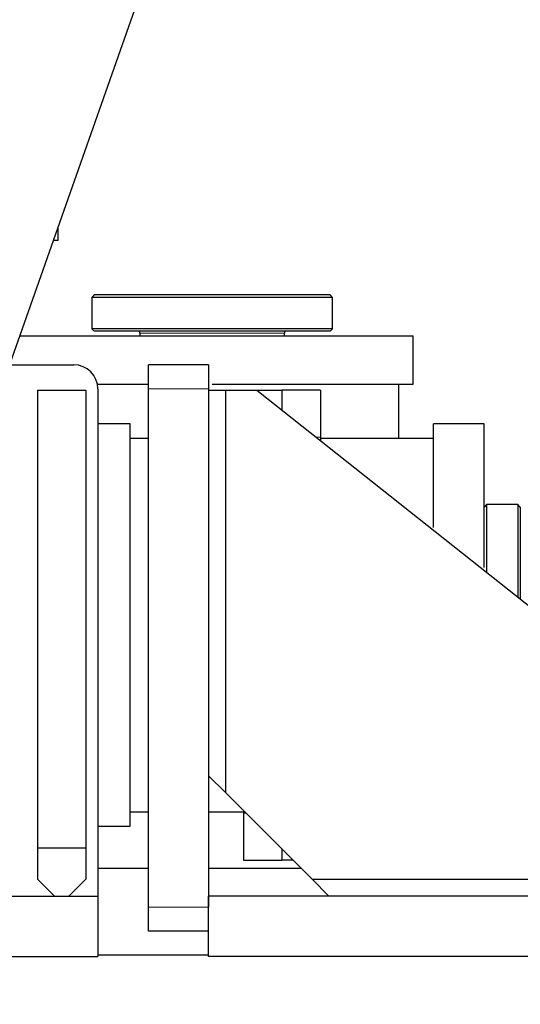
# Model space of a CAD drawing. Header units: inches. Extents: x 0 to 20790, y -12 to 14700.
# Tile 249 of 256: x 10716 to 10924, y 3013 to 3421. Entities that reach past the tile are written whole.
import ezdxf

# ---------------------------------------------------------------- set-up
doc = ezdxf.new("R2010")
doc.units = ezdxf.units.IN
doc.layers.add('1', color=7, linetype='Continuous', true_color=0xffffff)
doc.layers.add('254', color=7, linetype='Continuous', true_color=0xffffff)
doc.styles.add('latin_extended', font='simplex.shx')
doc.dimstyles.get("Standard").update_dxf_attribs({"dimtxt": 0.18, "dimasz": 0.18, "dimexe": 0.18, "dimexo": 0.0625, "dimgap": 0.09, "dimtad": 0, "dimtih": 1, "dimtoh": 1, "dimdec": 4, "dimzin": 0, "dimdsep": 46, "dimtxsty": 'Standard', "dimcen": 0.09, "dimadec": 0, "dimazin": 0, "dimtfac": 1, "dimtdec": 4, "dimtofl": 0, "dimtmove": 0, "dimatfit": 3, "dimfxl": 1, "dimtolj": 1, "dimtzin": 0, "dimarcsym": 0})

# ---------------------------------------------------------------- blocks, each defined once
blk = doc.blocks.new('_U7')
at = {"layer": '254', "color": 3, "linetype": 'Continuous', "lineweight": 13, "transparency": 16777216}
for p, q in [((10006.19, 3683), (12004.46, 3683)), ((11969.46, 3560.5), (11969.46, 3155.5)), ((10981.19, 3033), (12004.46, 3033))]:
    blk.add_line(p, q, dxfattribs=at)
at = {"layer": '254', "color": 3, "transparency": 16777216}
for points in [[(11989.87, 3560.5), (11949.04, 3560.5), (11969.46, 3683)], [(11949.04, 3155.5), (11989.87, 3155.5), (11969.46, 3033)]]:
    blk.add_solid(points, dxfattribs=at)
at = {"layer": 'Defpoints', "color": 0, "transparency": 16777216}
for p in [(9971.19, 3683), (10946.19, 3033), (11969.46, 3033)]:
    blk.add_point(p, dxfattribs=at)
at = {"layer": '254', "color": 2, "lineweight": 13, "transparency": 16777216, "insert": (11785.71, 3200.5), "char_height": 122.5, "attachment_point": 1, "rotation": 90, "style": 'latin_extended'}
blk.add_mtext('\\A1;650', dxfattribs=at)
blk = doc.blocks.new('_U12')
at = {"layer": '254', "color": 3, "linetype": 'Continuous', "lineweight": 13, "transparency": 16777216}
for p, q in [((8877.69, 2997.5), (8877.69, 1585)), ((11066.19, 2997.5), (11066.19, 1585)), ((9000.19, 1620), (10943.69, 1620))]:
    blk.add_line(p, q, dxfattribs=at)
at = {"layer": '254', "color": 3, "transparency": 16777216}
for points in [[(9000.19, 1640.42), (9000.19, 1599.58), (8877.69, 1620)], [(10943.69, 1599.58), (10943.69, 1640.42), (11066.19, 1620)]]:
    blk.add_solid(points, dxfattribs=at)
at = {"layer": 'Defpoints', "color": 0, "transparency": 16777216}
for p in [(8877.69, 3032.5), (11066.19, 3032.5), (11066.19, 1620)]:
    blk.add_point(p, dxfattribs=at)
at = {"layer": '254', "color": 2, "lineweight": 13, "transparency": 16777216, "insert": (9767.77, 1803.75), "char_height": 122.5, "attachment_point": 1, "style": 'latin_extended'}
blk.add_mtext('\\A1;2188', dxfattribs=at)

msp = doc.modelspace()

# ---------------------------------------------------------------- linework, layer by layer
at = {"layer": '1', "color": 2, "linetype": 'Continuous', "lineweight": 25}
for p, q in [((10808.186, 3551), (10712.036, 3278.002)), ((10732.186, 3329.532), (10732.186, 3335.215)), ((10732.186, 3329.532), (10730.184, 3329.532)), ((10747.186, 3307), (10746.186, 3306)), ((10746.186, 3306), (10746.186, 3293)), ((10846.186, 3306), (10746.186, 3306)), ((10845.186, 3307), (10747.186, 3307)), ((10846.186, 3306), (10845.186, 3307)), ((10846.186, 3293), (10846.186, 3306)), ((10716.26, 3290), (10796.186, 3290)), ((10746.186, 3293), (10747.186, 3292)), ((10846.186, 3293), (10746.186, 3293)), ((10845.186, 3292), (10747.186, 3292)), ((10766.186, 3291.2), (10766.186, 3290)), ((10796.186, 3290), (10879.686, 3290)), ((10826.186, 3290), (10826.186, 3291.2)), ((10845.186, 3292), (10846.186, 3293)), ((10879.686, 3270), (10879.686, 3290)), ((10686.183, 3278), (10738.686, 3278)), ((10769.686, 3268), (10769.686, 3278)), ((10794.686, 3278), (10769.686, 3278)), ((10794.686, 3278), (10794.686, 3268)), ((10748.482, 3270), (10769.682, 3270)), ((10796.186, 3270), (10879.686, 3270)), ((10873.686, 3247.5), (10873.686, 3270)), ((10723.686, 3267.5), (10723.686, 3077.5)), ((10723.686, 3267.5), (10743.686, 3267.5)), ((10743.686, 3267.5), (10743.686, 3077.5)), ((10748.686, 3268), (10748.686, 3057.502)), ((10769.686, 3053), (10769.686, 3268)), ((10794.686, 3268), (10794.686, 3053)), ((10794.686, 3267.5), (10801.686, 3267.5)), ((10801.686, 3267.5), (10814.686, 3267.5)), ((10801.686, 3267.5), (10801.686, 3100.5)), ((10814.686, 3267.5), (10825.186, 3267.5)), ((10814.686, 3267.5), (11054.686, 3077.5)), ((10825.186, 3267.5), (10825.186, 3259.188)), ((10841.186, 3267.5), (10825.186, 3267.5)), ((10825.186, 3267.5), (10825.186, 3259.188)), ((10841.186, 3267.5), (10841.186, 3248)), ((10762.186, 3253.5), (10748.686, 3253.5)), ((10762.186, 3170), (10762.186, 3253.5)), ((10909.186, 3253.5), (10888.186, 3253.5)), ((10888.186, 3210.499), (10888.186, 3253.5)), ((10909.186, 3193.87), (10909.186, 3253.5)), ((10769.686, 3247.5), (10762.186, 3247.5)), ((10841.186, 3248), (10841.186, 3246.521)), ((10888.186, 3247.5), (10841.186, 3247.5)), ((10910.186, 3220), (10909.186, 3219)), ((10923.186, 3220), (10910.186, 3220)), ((10910.186, 3220), (10910.186, 3211.859)), ((10924.186, 3219), (10923.186, 3220)), ((10923.186, 3220), (10923.186, 3211.859)), ((10924.186, 3219), (10924.186, 3211.022)), ((10910.186, 3211.859), (10910.186, 3191.893)), ((10923.186, 3211.859), (10923.186, 3181.602)), ((10924.186, 3211.022), (10924.186, 3180.808)), ((10762.186, 3086.5), (10762.186, 3170)), ((10801.686, 3100.5), (10794.686, 3107.5)), ((10837.686, 3064.5), (10801.686, 3100.5)), ((10762.186, 3092.5), (10769.686, 3092.5)), ((10794.686, 3092.5), (10809.186, 3092.5)), ((10809.186, 3093.002), (10809.186, 3092)), ((10809.186, 3092), (10809.186, 3072.5)), ((10748.686, 3086.5), (10762.186, 3086.5)), ((10723.686, 3077.5), (10743.686, 3077.5)), ((10723.686, 3077.5), (10723.686, 3064.5)), ((10743.686, 3077.5), (10743.686, 3064.5)), ((10825.186, 3077), (10825.186, 3072.5)), ((10825.186, 3077), (10825.186, 3072.5)), ((10769.689, 3069), (10748.689, 3069)), ((10833.184, 3069), (10794.686, 3069)), ((10809.186, 3072.5), (10825.186, 3072.5)), ((10829.686, 3072.5), (10825.186, 3072.5)), ((10723.686, 3064.5), (10730.686, 3057.5)), ((10736.686, 3057.5), (10743.686, 3064.5)), ((10837.686, 3064.5), (11054.686, 3064.5)), ((10844.686, 3057.5), (10837.686, 3064.5)), ((10483.686, 3057.5), (10748.686, 3057.5)), ((10748.686, 3057.5), (10748.686, 3032.5)), ((11064.686, 3057.5), (10794.686, 3057.5)), ((10794.686, 3032.5), (10794.686, 3057.5)), ((10769.686, 3043), (10769.686, 3053)), ((10794.686, 3043), (10769.686, 3043)), ((10483.686, 3032.5), (10748.686, 3032.5)), ((10794.686, 3033), (10748.689, 3033)), ((11064.686, 3032.5), (10794.686, 3032.5))]:
    msp.add_line(p, q, dxfattribs=at)
at = {"layer": '1', "color": 110, "linetype": 'Continuous', "lineweight": 13}
for p, q in [((10826.186, 3291.2), (10766.186, 3291.2)), ((10794.686, 3268), (10769.686, 3268)), ((10841.186, 3248), (10839.318, 3248)), ((10809.186, 3092), (10810.186, 3092)), ((10794.686, 3053), (10769.686, 3053))]:
    msp.add_line(p, q, dxfattribs=at)
at = {"layer": '1', "color": 2, "linetype": 'Continuous', "lineweight": 25}
for centre, radius, start, end in [((10765.386, 3291.2), 0.8, 0, 90), ((10826.986, 3291.2), 0.8, 90, 180), ((10738.686, 3268), 10, 0, 90)]:
    msp.add_arc(centre, radius, start, end, dxfattribs=at)

# ---------------------------------------------------------------- dimensions: what is measured, and where the dimension line sits
at = {"layer": '254', "color": 2, "linetype": 'Continuous', "lineweight": 13}
dim = msp.add_linear_dim(base=(11969.456, 3033), p1=(9971.186, 3683), p2=(10946.186, 3033), angle=90, dimstyle='Standard', override={"dimscale": 35, "dimtxt": 3.5, "dimasz": 3.5, "dimexe": 1, "dimexo": 1, "dimgap": 1.75, "dimtad": 1, "dimtih": 0, "dimtoh": 0, "dimdec": 2, "dimlfac": 1, "dimzin": 8, "dimdsep": 46, "dimlunit": 2, "dimtxsty": 'latin_extended', "dimsah": 1, "dimse1": 0, "dimse2": 0, "dimsd1": 0, "dimsd2": 0, "dimclrd": 3, "dimclre": 3, "dimclrt": 2, "dimtol": 0, "dimtm": -0.1, "dimtfac": 0.714286, "dimtdec": 3, "dimtofl": 1, "dimtmove": 0, "dimtzin": 8, "dimlwd": 13, "dimlwe": 13}, dxfattribs=at)
dim.commit()
dim.dimension.update_dxf_attribs({"geometry": '_U7', "text_midpoint": (11969.456, 3358), "dimtype": 160})
dim = msp.add_linear_dim(base=(11066.186005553, 1620.000332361), p1=(8877.686005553, 3032.500332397), p2=(11066.186005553, 3032.500332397), dimstyle='Standard', override={"dimscale": 35, "dimtxt": 3.5, "dimasz": 3.5, "dimexe": 1, "dimexo": 1, "dimgap": 1.75, "dimtad": 1, "dimtih": 1, "dimtoh": 0, "dimdec": 0, "dimlfac": 1, "dimzin": 8, "dimdsep": 46, "dimlunit": 2, "dimtxsty": 'latin_extended', "dimsah": 1, "dimse1": 0, "dimse2": 0, "dimsd1": 0, "dimsd2": 0, "dimclrd": 3, "dimclre": 3, "dimclrt": 2, "dimtol": 0, "dimtm": -0.1, "dimtfac": 0.714286, "dimtdec": 3, "dimtofl": 1, "dimtmove": 0, "dimtzin": 8, "dimlwd": 13, "dimlwe": 13}, dxfattribs=at)
dim.commit()
dim.dimension.update_dxf_attribs({"geometry": '_U12', "text_midpoint": (9971.936005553, 1620.000332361), "dimtype": 160})

doc.saveas('drawing.dxf')
